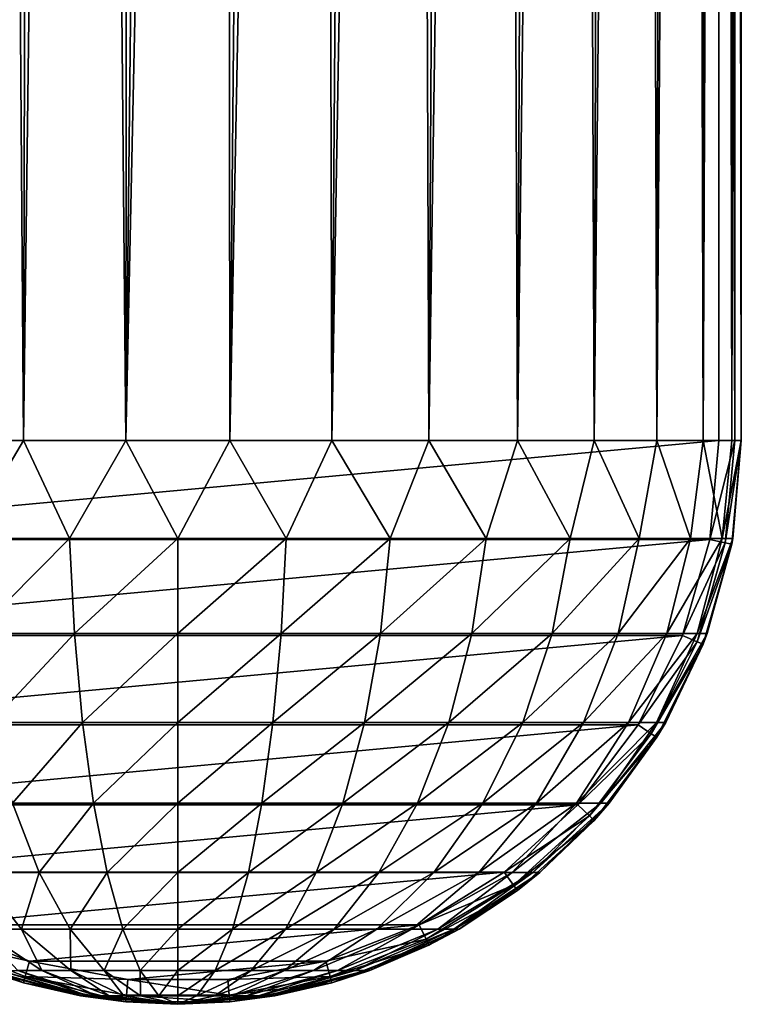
# Model space of a CAD drawing. Header units: millimetres. Extents: x -65 to 65, y -68 to 87.
# Tile 8 of 196: x -1.4 to 5, y -68 to -59.27. Entities that reach past the tile are written whole.
import ezdxf

# ---------------------------------------------------------------- set-up
doc = ezdxf.new("R2010")
doc.units = ezdxf.units.MM
doc.header["$LTSCALE"] = 65.185185
for name, color, linetype in [('169', 7, 'CONTINUOUS'), ('189', 7, 'CONTINUOUS'), ('191', 7, 'CONTINUOUS'), ('219', 7, 'CONTINUOUS'), ('220', 7, 'CONTINUOUS'), ('225', 7, 'CONTINUOUS'), ('226', 7, 'CONTINUOUS')]:
    doc.layers.add(name, color=color, linetype=linetype)

msp = doc.modelspace()

# ---------------------------------------------------------------- linework, layer by layer
at = {"layer": '169', "linetype": 'CONTINUOUS'}
for points in [[(-4.8, -20.656, 120.9), (-4.8, -63, 120.9), (4.8, -20.656, 120.9), (-4.8, -20.656, 120.9)], [(4.8, -20.656, 120.9), (-4.8, -63, 120.9), (4.8, -63, 120.9), (4.8, -20.656, 120.9)], [(4.8, -63, 120.9), (-4.8, -63, 120.9), (-4.7194, -63.8768, 120.9), (4.8, -63, 120.9)], [(4.7194, -63.8767, 120.9), (4.8, -63, 120.9), (-4.7194, -63.8768, 120.9), (4.7194, -63.8767, 120.9)], [(-4.4776, -64.7284, 120.9), (4.7194, -63.8767, 120.9), (-4.7194, -63.8768, 120.9), (-4.4776, -64.7284, 120.9)], [(4.4776, -64.7283, 120.9), (4.7194, -63.8767, 120.9), (-4.4776, -64.7284, 120.9), (4.4776, -64.7283, 120.9)], [(-4.0836, -65.5222, 120.9), (4.4776, -64.7283, 120.9), (-4.4776, -64.7284, 120.9), (-4.0836, -65.5222, 120.9)], [(4.0836, -65.5222, 120.9), (4.4776, -64.7283, 120.9), (-4.0836, -65.5222, 120.9), (4.0836, -65.5222, 120.9)], [(-3.5507, -66.2296, 120.9), (4.0836, -65.5222, 120.9), (-4.0836, -65.5222, 120.9), (-3.5507, -66.2296, 120.9)], [(3.5507, -66.2296, 120.9), (4.0836, -65.5222, 120.9), (-3.5507, -66.2296, 120.9), (3.5507, -66.2296, 120.9)], [(-2.8959, -66.828, 120.9), (3.5507, -66.2296, 120.9), (-3.5507, -66.2296, 120.9), (-2.8959, -66.828, 120.9)], [(2.8959, -66.828, 120.9), (3.5507, -66.2296, 120.9), (-2.8959, -66.828, 120.9), (2.8959, -66.828, 120.9)], [(-2.1413, -67.2959, 120.9), (2.8959, -66.828, 120.9), (-2.8959, -66.828, 120.9), (-2.1413, -67.2959, 120.9)], [(2.1414, -67.2959, 120.9), (2.8959, -66.828, 120.9), (-2.1413, -67.2959, 120.9), (2.1414, -67.2959, 120.9)], [(-1.3141, -67.6165, 120.9), (2.1414, -67.2959, 120.9), (-2.1413, -67.2959, 120.9), (-1.3141, -67.6165, 120.9)], [(1.3141, -67.6165, 120.9), (2.1414, -67.2959, 120.9), (-1.3141, -67.6165, 120.9), (1.3141, -67.6165, 120.9)], [(-0.443, -67.7792, 120.9), (1.3141, -67.6165, 120.9), (-1.3141, -67.6165, 120.9), (-0.443, -67.7792, 120.9)], [(0.443, -67.7792, 120.9), (1.3141, -67.6165, 120.9), (-0.443, -67.7792, 120.9), (0.443, -67.7792, 120.9)]]:
    msp.add_3dface(points, dxfattribs=at)
at = {"layer": '189', "linetype": 'CONTINUOUS'}
for points in [[(5, -20.656, 120.4), (5, -20.656, 120.7), (5, -63, 120.7), (5, -20.656, 120.4)], [(5, -63, 120.4), (5, -20.656, 120.4), (5, -63, 120.7), (5, -63, 120.4)]]:
    msp.add_3dface(points, dxfattribs=at)
at = {"layer": '191', "linetype": 'CONTINUOUS'}
for points in [[(4.8378, -20.7181, 119.1367), (4.9281, -20.6838, 119.555), (4.9149, -63, 119.4813), (4.8378, -20.7181, 119.1367)], [(5, -20.656, 120.4), (5, -63, 120.4), (4.9149, -63, 119.4813), (5, -20.656, 120.4)], [(4.9821, -20.6632, 119.9772), (5, -20.656, 120.4), (4.9149, -63, 119.4813), (4.9821, -20.6632, 119.9772)], [(4.9281, -20.6838, 119.555), (4.9821, -20.6632, 119.9772), (4.9149, -63, 119.4813), (4.9281, -20.6838, 119.555)], [(4.548, -20.8255, 118.3225), (4.7113, -20.7661, 118.7255), (4.6624, -63, 118.5938), (4.548, -20.8255, 118.3225)], [(4.7113, -20.7661, 118.7255), (4.8378, -20.7181, 119.1367), (4.6624, -63, 118.5938), (4.7113, -20.7661, 118.7255)], [(4.6624, -63, 118.5938), (4.8378, -20.7181, 119.1367), (4.9149, -63, 119.4813), (4.6624, -63, 118.5938)], [(4.3475, -20.8974, 117.9303), (4.548, -20.8255, 118.3225), (4.2511, -63, 117.7678), (4.3475, -20.8974, 117.9303)], [(4.2511, -63, 117.7678), (4.548, -20.8255, 118.3225), (4.6624, -63, 118.5938), (4.2511, -63, 117.7678)], [(4.111, -20.9778, 117.554), (4.3475, -20.8974, 117.9303), (4.2511, -63, 117.7678), (4.111, -20.9778, 117.554)], [(3.8396, -21.0637, 117.1973), (4.111, -20.9778, 117.554), (3.695, -63, 117.0315), (3.8396, -21.0637, 117.1973)], [(3.695, -63, 117.0315), (4.111, -20.9778, 117.554), (4.2511, -63, 117.7678), (3.695, -63, 117.0315)], [(3.5353, -21.1551, 116.8642), (3.8396, -21.0637, 117.1973), (3.695, -63, 117.0315), (3.5353, -21.1551, 116.8642)], [(3.2035, -21.2434, 116.561), (3.5353, -21.1551, 116.8642), (3.0132, -63, 116.4099), (3.2035, -21.2434, 116.561)], [(3.0132, -63, 116.4099), (3.5353, -21.1551, 116.8642), (3.695, -63, 117.0315), (3.0132, -63, 116.4099)], [(2.8466, -21.3303, 116.2895), (3.2035, -21.2434, 116.561), (3.0132, -63, 116.4099), (2.8466, -21.3303, 116.2895)], [(2.47, -21.41, 116.0527), (2.8466, -21.3303, 116.2895), (2.2287, -63, 115.9242), (2.47, -21.41, 116.0527)], [(2.2287, -63, 115.9242), (2.8466, -21.3303, 116.2895), (3.0132, -63, 116.4099), (2.2287, -63, 115.9242)], [(1.6748, -21.5403, 115.6888), (2.0785, -21.48, 115.8525), (1.3683, -63, 115.5909), (1.6748, -21.5403, 115.6888)], [(1.3683, -63, 115.5909), (2.0785, -21.48, 115.8525), (2.2287, -63, 115.9242), (1.3683, -63, 115.5909)], [(2.0785, -21.48, 115.8525), (2.47, -21.41, 116.0527), (2.2287, -63, 115.9242), (2.0785, -21.48, 115.8525)], [(-2.2287, -63, 115.9242), (-1.6748, -21.5403, 115.6888), (-1.3683, -63, 115.5909), (-2.2287, -63, 115.9242)], [(-1.6748, -21.5403, 115.6888), (-1.2625, -21.5874, 115.562), (-1.3683, -63, 115.5909), (-1.6748, -21.5403, 115.6888)], [(1.2625, -21.5874, 115.562), (1.6748, -21.5403, 115.6888), (1.3683, -63, 115.5909), (1.2625, -21.5874, 115.562)], [(-1.2625, -21.5874, 115.562), (-0.845, -21.622, 115.4719), (-1.3683, -63, 115.5909), (-1.2625, -21.5874, 115.562)], [(-1.3683, -63, 115.5909), (-0.845, -21.622, 115.4719), (-0.4613, -63, 115.4213), (-1.3683, -63, 115.5909)], [(-0.845, -21.622, 115.4719), (-0.423, -21.6429, 115.4179), (-0.4613, -63, 115.4213), (-0.845, -21.622, 115.4719)], [(0, -21.6498, 115.4), (0.423, -21.6429, 115.4179), (-0.4613, -63, 115.4213), (0, -21.6498, 115.4)], [(-0.4613, -63, 115.4213), (0.423, -21.6429, 115.4179), (0.4613, -63, 115.4213), (-0.4613, -63, 115.4213)], [(-0.423, -21.6429, 115.4179), (0, -21.6498, 115.4), (-0.4613, -63, 115.4213), (-0.423, -21.6429, 115.4179)], [(0.423, -21.6429, 115.4179), (0.845, -21.622, 115.4719), (0.4613, -63, 115.4213), (0.423, -21.6429, 115.4179)], [(0.845, -21.622, 115.4719), (1.2625, -21.5874, 115.562), (0.4613, -63, 115.4213), (0.845, -21.622, 115.4719)], [(0.4613, -63, 115.4213), (1.2625, -21.5874, 115.562), (1.3683, -63, 115.5909), (0.4613, -63, 115.4213)]]:
    msp.add_3dface(points, dxfattribs=at)
at = {"layer": '219', "linetype": 'CONTINUOUS'}
for points in [[(-2.2287, -63, 115.9242), (-1.3683, -63, 115.5909), (-1.8843, -63.8682, 115.8508), (-2.2287, -63, 115.9242)], [(-1.8843, -63.8682, 115.8508), (-1.3683, -63, 115.5909), (-0.9606, -63.8682, 115.5706), (-1.8843, -63.8682, 115.8508)], [(-1.3683, -63, 115.5909), (-0.4613, -63, 115.4213), (-0.9606, -63.8682, 115.5706), (-1.3683, -63, 115.5909)], [(-0.9606, -63.8682, 115.5706), (-0.4613, -63, 115.4213), (0, -63.8682, 115.476), (-0.9606, -63.8682, 115.5706)], [(-0.4613, -63, 115.4213), (0.4613, -63, 115.4213), (0, -63.8682, 115.476), (-0.4613, -63, 115.4213)], [(0, -63.8682, 115.476), (0.4613, -63, 115.4213), (0.9606, -63.8682, 115.5706), (0, -63.8682, 115.476)], [(0.4613, -63, 115.4213), (1.3683, -63, 115.5909), (0.9606, -63.8682, 115.5706), (0.4613, -63, 115.4213)], [(0.9606, -63.8682, 115.5706), (1.3683, -63, 115.5909), (1.8843, -63.8682, 115.8508), (0.9606, -63.8682, 115.5706)], [(1.3683, -63, 115.5909), (2.2287, -63, 115.9242), (1.8843, -63.8682, 115.8508), (1.3683, -63, 115.5909)], [(1.8843, -63.8682, 115.8508), (2.2287, -63, 115.9242), (2.7356, -63.8682, 116.3058), (1.8843, -63.8682, 115.8508)], [(2.2287, -63, 115.9242), (3.0132, -63, 116.4099), (2.7356, -63.8682, 116.3058), (2.2287, -63, 115.9242)], [(2.7356, -63.8682, 116.3058), (3.0132, -63, 116.4099), (3.4818, -63.8682, 116.9182), (2.7356, -63.8682, 116.3058)], [(3.0132, -63, 116.4099), (3.695, -63, 117.0315), (3.4818, -63.8682, 116.9182), (3.0132, -63, 116.4099)], [(3.4818, -63.8682, 116.9182), (3.695, -63, 117.0315), (4.0942, -63.8682, 117.6644), (3.4818, -63.8682, 116.9182)], [(3.695, -63, 117.0315), (4.2511, -63, 117.7678), (4.0942, -63.8682, 117.6644), (3.695, -63, 117.0315)], [(4.0942, -63.8682, 117.6644), (4.2511, -63, 117.7678), (4.5492, -63.8682, 118.5157), (4.0942, -63.8682, 117.6644)], [(4.2511, -63, 117.7678), (4.6624, -63, 118.5938), (4.5492, -63.8682, 118.5157), (4.2511, -63, 117.7678)], [(4.5492, -63.8682, 118.5157), (4.6624, -63, 118.5938), (4.8294, -63.8682, 119.4394), (4.5492, -63.8682, 118.5157)], [(4.6624, -63, 118.5938), (4.9149, -63, 119.4813), (4.8294, -63.8682, 119.4394), (4.6624, -63, 118.5938)], [(4.9149, -63, 119.4813), (5, -63, 120.4), (4.8294, -63.8682, 119.4394), (4.9149, -63, 119.4813)], [(4.8294, -63.8682, 119.4394), (5, -63, 120.4), (4.924, -63.8682, 120.4), (4.8294, -63.8682, 119.4394)], [(-1.8843, -63.8682, 115.8508), (-0.9606, -63.8682, 115.5706), (-1.7979, -64.7109, 116.0595), (-1.8843, -63.8682, 115.8508)], [(-0.9606, -63.8682, 115.5706), (-0.9166, -64.7109, 115.7921), (-1.7979, -64.7109, 116.0595), (-0.9606, -63.8682, 115.5706)], [(-0.9606, -63.8682, 115.5706), (0, -63.8682, 115.476), (-0.9166, -64.7109, 115.7921), (-0.9606, -63.8682, 115.5706)], [(0, -63.8682, 115.476), (0, -64.7109, 115.7018), (-0.9166, -64.7109, 115.7921), (0, -63.8682, 115.476)], [(0, -63.8682, 115.476), (0.9606, -63.8682, 115.5706), (0, -64.7109, 115.7018), (0, -63.8682, 115.476)], [(0.9606, -63.8682, 115.5706), (0.9166, -64.7109, 115.7921), (0, -64.7109, 115.7018), (0.9606, -63.8682, 115.5706)], [(0.9606, -63.8682, 115.5706), (1.8843, -63.8682, 115.8508), (0.9166, -64.7109, 115.7921), (0.9606, -63.8682, 115.5706)], [(1.8843, -63.8682, 115.8508), (1.7979, -64.7109, 116.0595), (0.9166, -64.7109, 115.7921), (1.8843, -63.8682, 115.8508)], [(1.8843, -63.8682, 115.8508), (2.7356, -63.8682, 116.3058), (1.7979, -64.7109, 116.0595), (1.8843, -63.8682, 115.8508)], [(2.7356, -63.8682, 116.3058), (2.6102, -64.7109, 116.4936), (1.7979, -64.7109, 116.0595), (2.7356, -63.8682, 116.3058)], [(2.7356, -63.8682, 116.3058), (3.4818, -63.8682, 116.9182), (2.6102, -64.7109, 116.4936), (2.7356, -63.8682, 116.3058)], [(3.4818, -63.8682, 116.9182), (3.3221, -64.7109, 117.0779), (2.6102, -64.7109, 116.4936), (3.4818, -63.8682, 116.9182)], [(3.4818, -63.8682, 116.9182), (4.0942, -63.8682, 117.6644), (3.3221, -64.7109, 117.0779), (3.4818, -63.8682, 116.9182)], [(4.0942, -63.8682, 117.6644), (3.9064, -64.7109, 117.7898), (3.3221, -64.7109, 117.0779), (4.0942, -63.8682, 117.6644)], [(4.0942, -63.8682, 117.6644), (4.5492, -63.8682, 118.5157), (3.9064, -64.7109, 117.7898), (4.0942, -63.8682, 117.6644)], [(4.5492, -63.8682, 118.5157), (4.3405, -64.7109, 118.6021), (3.9064, -64.7109, 117.7898), (4.5492, -63.8682, 118.5157)], [(4.5492, -63.8682, 118.5157), (4.8294, -63.8682, 119.4394), (4.3405, -64.7109, 118.6021), (4.5492, -63.8682, 118.5157)], [(4.8294, -63.8682, 119.4394), (4.6079, -64.7109, 119.4834), (4.3405, -64.7109, 118.6021), (4.8294, -63.8682, 119.4394)], [(4.8294, -63.8682, 119.4394), (4.924, -63.8682, 120.4), (4.6079, -64.7109, 119.4834), (4.8294, -63.8682, 119.4394)], [(4.924, -63.8682, 120.4), (4.6982, -64.7109, 120.4), (4.6079, -64.7109, 119.4834), (4.924, -63.8682, 120.4)], [(-0.9166, -64.7109, 115.7921), (-1.6567, -65.5015, 116.4003), (-1.7979, -64.7109, 116.0595), (-0.9166, -64.7109, 115.7921)], [(-0.8446, -65.5015, 116.1539), (-1.6567, -65.5015, 116.4003), (-0.9166, -64.7109, 115.7921), (-0.8446, -65.5015, 116.1539)], [(0, -64.7109, 115.7018), (-0.8446, -65.5015, 116.1539), (-0.9166, -64.7109, 115.7921), (0, -64.7109, 115.7018)], [(0, -65.5015, 116.0707), (-0.8446, -65.5015, 116.1539), (0, -64.7109, 115.7018), (0, -65.5015, 116.0707)], [(0.8446, -65.5015, 116.1539), (0, -65.5015, 116.0707), (0.9166, -64.7109, 115.7921), (0.8446, -65.5015, 116.1539)], [(0.9166, -64.7109, 115.7921), (0, -65.5015, 116.0707), (0, -64.7109, 115.7018), (0.9166, -64.7109, 115.7921)], [(1.6567, -65.5015, 116.4003), (0.8446, -65.5015, 116.1539), (1.7979, -64.7109, 116.0595), (1.6567, -65.5015, 116.4003)], [(1.7979, -64.7109, 116.0595), (0.8446, -65.5015, 116.1539), (0.9166, -64.7109, 115.7921), (1.7979, -64.7109, 116.0595)], [(2.4052, -65.5015, 116.8004), (1.6567, -65.5015, 116.4003), (2.6102, -64.7109, 116.4936), (2.4052, -65.5015, 116.8004)], [(2.6102, -64.7109, 116.4936), (1.6567, -65.5015, 116.4003), (1.7979, -64.7109, 116.0595), (2.6102, -64.7109, 116.4936)], [(3.0612, -65.5015, 117.3388), (2.4052, -65.5015, 116.8004), (3.3221, -64.7109, 117.0779), (3.0612, -65.5015, 117.3388)], [(3.3221, -64.7109, 117.0779), (2.4052, -65.5015, 116.8004), (2.6102, -64.7109, 116.4936), (3.3221, -64.7109, 117.0779)], [(3.5996, -65.5015, 117.9948), (3.0612, -65.5015, 117.3388), (3.9064, -64.7109, 117.7898), (3.5996, -65.5015, 117.9948)], [(3.9064, -64.7109, 117.7898), (3.0612, -65.5015, 117.3388), (3.3221, -64.7109, 117.0779), (3.9064, -64.7109, 117.7898)], [(3.9997, -65.5015, 118.7433), (3.5996, -65.5015, 117.9948), (4.3405, -64.7109, 118.6021), (3.9997, -65.5015, 118.7433)], [(4.3405, -64.7109, 118.6021), (3.5996, -65.5015, 117.9948), (3.9064, -64.7109, 117.7898), (4.3405, -64.7109, 118.6021)], [(4.2461, -65.5015, 119.5554), (3.9997, -65.5015, 118.7433), (4.6079, -64.7109, 119.4834), (4.2461, -65.5015, 119.5554)], [(4.6079, -64.7109, 119.4834), (3.9997, -65.5015, 118.7433), (4.3405, -64.7109, 118.6021), (4.6079, -64.7109, 119.4834)], [(4.3293, -65.5015, 120.4), (4.2461, -65.5015, 119.5554), (4.6982, -64.7109, 120.4), (4.3293, -65.5015, 120.4)], [(4.6982, -64.7109, 120.4), (4.2461, -65.5015, 119.5554), (4.6079, -64.7109, 119.4834), (4.6982, -64.7109, 120.4)], [(-0.8446, -65.5015, 116.1539), (-1.4651, -66.2159, 116.8629), (-1.6567, -65.5015, 116.4003), (-0.8446, -65.5015, 116.1539)], [(-0.7469, -66.2159, 116.645), (-1.4651, -66.2159, 116.8629), (-0.8446, -65.5015, 116.1539), (-0.7469, -66.2159, 116.645)], [(0, -65.5015, 116.0707), (-0.7469, -66.2159, 116.645), (-0.8446, -65.5015, 116.1539), (0, -65.5015, 116.0707)], [(0, -66.2159, 116.5715), (-0.7469, -66.2159, 116.645), (0, -65.5015, 116.0707), (0, -66.2159, 116.5715)], [(0.7469, -66.2159, 116.645), (0, -66.2159, 116.5715), (0.8446, -65.5015, 116.1539), (0.7469, -66.2159, 116.645)], [(0.8446, -65.5015, 116.1539), (0, -66.2159, 116.5715), (0, -65.5015, 116.0707), (0.8446, -65.5015, 116.1539)], [(1.4651, -66.2159, 116.8629), (0.7469, -66.2159, 116.645), (1.6567, -65.5015, 116.4003), (1.4651, -66.2159, 116.8629)], [(1.6567, -65.5015, 116.4003), (0.7469, -66.2159, 116.645), (0.8446, -65.5015, 116.1539), (1.6567, -65.5015, 116.4003)], [(2.127, -66.2159, 117.2167), (1.4651, -66.2159, 116.8629), (2.4052, -65.5015, 116.8004), (2.127, -66.2159, 117.2167)], [(2.4052, -65.5015, 116.8004), (1.4651, -66.2159, 116.8629), (1.6567, -65.5015, 116.4003), (2.4052, -65.5015, 116.8004)], [(2.7072, -66.2159, 117.6928), (2.127, -66.2159, 117.2167), (3.0612, -65.5015, 117.3388), (2.7072, -66.2159, 117.6928)], [(3.0612, -65.5015, 117.3388), (2.127, -66.2159, 117.2167), (2.4052, -65.5015, 116.8004), (3.0612, -65.5015, 117.3388)], [(3.1833, -66.2159, 118.273), (2.7072, -66.2159, 117.6928), (3.5996, -65.5015, 117.9948), (3.1833, -66.2159, 118.273)], [(3.5996, -65.5015, 117.9948), (2.7072, -66.2159, 117.6928), (3.0612, -65.5015, 117.3388), (3.5996, -65.5015, 117.9948)], [(3.5371, -66.2159, 118.9349), (3.1833, -66.2159, 118.273), (3.9997, -65.5015, 118.7433), (3.5371, -66.2159, 118.9349)], [(3.9997, -65.5015, 118.7433), (3.1833, -66.2159, 118.273), (3.5996, -65.5015, 117.9948), (3.9997, -65.5015, 118.7433)], [(3.755, -66.2159, 119.6531), (3.5371, -66.2159, 118.9349), (4.2461, -65.5015, 119.5554), (3.755, -66.2159, 119.6531)], [(4.2461, -65.5015, 119.5554), (3.5371, -66.2159, 118.9349), (3.9997, -65.5015, 118.7433), (4.2461, -65.5015, 119.5554)], [(3.8285, -66.2159, 120.4), (3.755, -66.2159, 119.6531), (4.3293, -65.5015, 120.4), (3.8285, -66.2159, 120.4)], [(4.3293, -65.5015, 120.4), (3.755, -66.2159, 119.6531), (4.2461, -65.5015, 119.5554), (4.3293, -65.5015, 120.4)], [(-1.2289, -66.8325, 117.4332), (-1.7841, -66.8325, 117.7299), (-1.4651, -66.2159, 116.8629), (-1.2289, -66.8325, 117.4332)], [(-0.7469, -66.2159, 116.645), (-1.2289, -66.8325, 117.4332), (-1.4651, -66.2159, 116.8629), (-0.7469, -66.2159, 116.645)], [(-0.6265, -66.8325, 117.2504), (-1.2289, -66.8325, 117.4332), (-0.7469, -66.2159, 116.645), (-0.6265, -66.8325, 117.2504)], [(0, -66.2159, 116.5715), (-0.6265, -66.8325, 117.2504), (-0.7469, -66.2159, 116.645), (0, -66.2159, 116.5715)], [(0, -66.8325, 117.1887), (-0.6265, -66.8325, 117.2504), (0, -66.2159, 116.5715), (0, -66.8325, 117.1887)], [(0.6265, -66.8325, 117.2504), (0, -66.8325, 117.1887), (0.7469, -66.2159, 116.645), (0.6265, -66.8325, 117.2504)], [(0.7469, -66.2159, 116.645), (0, -66.8325, 117.1887), (0, -66.2159, 116.5715), (0.7469, -66.2159, 116.645)], [(1.2289, -66.8325, 117.4332), (0.6265, -66.8325, 117.2504), (1.4651, -66.2159, 116.8629), (1.2289, -66.8325, 117.4332)], [(1.4651, -66.2159, 116.8629), (0.6265, -66.8325, 117.2504), (0.7469, -66.2159, 116.645), (1.4651, -66.2159, 116.8629)], [(1.7841, -66.8325, 117.7299), (1.2289, -66.8325, 117.4332), (2.127, -66.2159, 117.2167), (1.7841, -66.8325, 117.7299)], [(2.127, -66.2159, 117.2167), (1.2289, -66.8325, 117.4332), (1.4651, -66.2159, 116.8629), (2.127, -66.2159, 117.2167)], [(2.2707, -66.8325, 118.1293), (1.7841, -66.8325, 117.7299), (2.7072, -66.2159, 117.6928), (2.2707, -66.8325, 118.1293)], [(2.7072, -66.2159, 117.6928), (1.7841, -66.8325, 117.7299), (2.127, -66.2159, 117.2167), (2.7072, -66.2159, 117.6928)], [(2.6701, -66.8325, 118.6159), (2.2707, -66.8325, 118.1293), (3.1833, -66.2159, 118.273), (2.6701, -66.8325, 118.6159)], [(3.1833, -66.2159, 118.273), (2.2707, -66.8325, 118.1293), (2.7072, -66.2159, 117.6928), (3.1833, -66.2159, 118.273)], [(2.9668, -66.8325, 119.1711), (2.6701, -66.8325, 118.6159), (3.5371, -66.2159, 118.9349), (2.9668, -66.8325, 119.1711)], [(3.5371, -66.2159, 118.9349), (2.6701, -66.8325, 118.6159), (3.1833, -66.2159, 118.273), (3.5371, -66.2159, 118.9349)], [(3.1496, -66.8325, 119.7735), (2.9668, -66.8325, 119.1711), (3.755, -66.2159, 119.6531), (3.1496, -66.8325, 119.7735)], [(3.755, -66.2159, 119.6531), (2.9668, -66.8325, 119.1711), (3.5371, -66.2159, 118.9349), (3.755, -66.2159, 119.6531)], [(3.2113, -66.8325, 120.4), (3.1496, -66.8325, 119.7735), (3.8285, -66.2159, 120.4), (3.2113, -66.8325, 120.4)], [(3.8285, -66.2159, 120.4), (3.1496, -66.8325, 119.7735), (3.755, -66.2159, 119.6531), (3.8285, -66.2159, 120.4)], [(-1.3868, -67.3323, 118.3245), (-1.7651, -67.3323, 118.6349), (-1.7841, -66.8325, 117.7299), (-1.3868, -67.3323, 118.3245)], [(-1.2289, -66.8325, 117.4332), (-1.3868, -67.3323, 118.3245), (-1.7841, -66.8325, 117.7299), (-1.2289, -66.8325, 117.4332)], [(-0.9553, -67.3323, 118.0938), (-1.3868, -67.3323, 118.3245), (-1.2289, -66.8325, 117.4332), (-0.9553, -67.3323, 118.0938)], [(-0.6265, -66.8325, 117.2504), (-0.9553, -67.3323, 118.0938), (-1.2289, -66.8325, 117.4332), (-0.6265, -66.8325, 117.2504)], [(-0.487, -67.3323, 117.9517), (-0.9553, -67.3323, 118.0938), (-0.6265, -66.8325, 117.2504), (-0.487, -67.3323, 117.9517)], [(0, -66.8325, 117.1887), (-0.487, -67.3323, 117.9517), (-0.6265, -66.8325, 117.2504), (0, -66.8325, 117.1887)], [(0, -67.3323, 117.9038), (-0.487, -67.3323, 117.9517), (0, -66.8325, 117.1887), (0, -67.3323, 117.9038)], [(0.487, -67.3323, 117.9517), (0, -67.3323, 117.9038), (0.6265, -66.8325, 117.2504), (0.487, -67.3323, 117.9517)], [(0.6265, -66.8325, 117.2504), (0, -67.3323, 117.9038), (0, -66.8325, 117.1887), (0.6265, -66.8325, 117.2504)], [(0.9553, -67.3323, 118.0938), (0.487, -67.3323, 117.9517), (1.2289, -66.8325, 117.4332), (0.9553, -67.3323, 118.0938)], [(1.2289, -66.8325, 117.4332), (0.487, -67.3323, 117.9517), (0.6265, -66.8325, 117.2504), (1.2289, -66.8325, 117.4332)], [(1.3868, -67.3323, 118.3245), (0.9553, -67.3323, 118.0938), (1.7841, -66.8325, 117.7299), (1.3868, -67.3323, 118.3245)], [(1.7841, -66.8325, 117.7299), (0.9553, -67.3323, 118.0938), (1.2289, -66.8325, 117.4332), (1.7841, -66.8325, 117.7299)], [(1.7651, -67.3323, 118.6349), (1.3868, -67.3323, 118.3245), (2.2707, -66.8325, 118.1293), (1.7651, -67.3323, 118.6349)], [(2.2707, -66.8325, 118.1293), (1.3868, -67.3323, 118.3245), (1.7841, -66.8325, 117.7299), (2.2707, -66.8325, 118.1293)], [(2.0755, -67.3323, 119.0132), (1.7651, -67.3323, 118.6349), (2.6701, -66.8325, 118.6159), (2.0755, -67.3323, 119.0132)], [(2.6701, -66.8325, 118.6159), (1.7651, -67.3323, 118.6349), (2.2707, -66.8325, 118.1293), (2.6701, -66.8325, 118.6159)], [(2.3062, -67.3323, 119.4447), (2.0755, -67.3323, 119.0132), (2.9668, -66.8325, 119.1711), (2.3062, -67.3323, 119.4447)], [(2.9668, -66.8325, 119.1711), (2.0755, -67.3323, 119.0132), (2.6701, -66.8325, 118.6159), (2.9668, -66.8325, 119.1711)], [(2.4483, -67.3323, 119.913), (2.3062, -67.3323, 119.4447), (3.1496, -66.8325, 119.7735), (2.4483, -67.3323, 119.913)], [(3.1496, -66.8325, 119.7735), (2.3062, -67.3323, 119.4447), (2.9668, -66.8325, 119.1711), (3.1496, -66.8325, 119.7735)], [(2.4962, -67.3323, 120.4), (2.4483, -67.3323, 119.913), (3.2113, -66.8325, 120.4), (2.4962, -67.3323, 120.4)], [(3.2113, -66.8325, 120.4), (2.4483, -67.3323, 119.913), (3.1496, -66.8325, 119.7735), (3.2113, -66.8325, 120.4)], [(-1.2057, -67.7003, 119.1943), (-1.4178, -67.7003, 119.4527), (-1.7651, -67.3323, 118.6349), (-1.2057, -67.7003, 119.1943)], [(-1.3868, -67.3323, 118.3245), (-1.2057, -67.7003, 119.1943), (-1.7651, -67.3323, 118.6349), (-1.3868, -67.3323, 118.3245)], [(-0.9473, -67.7003, 118.9822), (-1.2057, -67.7003, 119.1943), (-1.3868, -67.3323, 118.3245), (-0.9473, -67.7003, 118.9822)], [(-0.9553, -67.3323, 118.0938), (-0.9473, -67.7003, 118.9822), (-1.3868, -67.3323, 118.3245), (-0.9553, -67.3323, 118.0938)], [(-0.6525, -67.7003, 118.8246), (-0.9473, -67.7003, 118.9822), (-0.9553, -67.3323, 118.0938), (-0.6525, -67.7003, 118.8246)], [(-0.487, -67.3323, 117.9517), (-0.6525, -67.7003, 118.8246), (-0.9553, -67.3323, 118.0938), (-0.487, -67.3323, 117.9517)], [(-0.3327, -67.7003, 118.7276), (-0.6525, -67.7003, 118.8246), (-0.487, -67.3323, 117.9517), (-0.3327, -67.7003, 118.7276)], [(0, -67.3323, 117.9038), (-0.3327, -67.7003, 118.7276), (-0.487, -67.3323, 117.9517), (0, -67.3323, 117.9038)], [(0, -67.7003, 118.6948), (-0.3327, -67.7003, 118.7276), (0, -67.3323, 117.9038), (0, -67.7003, 118.6948)], [(0.3327, -67.7003, 118.7276), (0, -67.7003, 118.6948), (0.487, -67.3323, 117.9517), (0.3327, -67.7003, 118.7276)], [(0.487, -67.3323, 117.9517), (0, -67.7003, 118.6948), (0, -67.3323, 117.9038), (0.487, -67.3323, 117.9517)], [(0.6525, -67.7003, 118.8246), (0.3327, -67.7003, 118.7276), (0.9553, -67.3323, 118.0938), (0.6525, -67.7003, 118.8246)], [(0.9553, -67.3323, 118.0938), (0.3327, -67.7003, 118.7276), (0.487, -67.3323, 117.9517), (0.9553, -67.3323, 118.0938)], [(0.9473, -67.7003, 118.9822), (0.6525, -67.7003, 118.8246), (1.3868, -67.3323, 118.3245), (0.9473, -67.7003, 118.9822)], [(1.3868, -67.3323, 118.3245), (0.6525, -67.7003, 118.8246), (0.9553, -67.3323, 118.0938), (1.3868, -67.3323, 118.3245)], [(1.2057, -67.7003, 119.1943), (0.9473, -67.7003, 118.9822), (1.7651, -67.3323, 118.6349), (1.2057, -67.7003, 119.1943)], [(1.7651, -67.3323, 118.6349), (0.9473, -67.7003, 118.9822), (1.3868, -67.3323, 118.3245), (1.7651, -67.3323, 118.6349)], [(1.4178, -67.7003, 119.4527), (1.2057, -67.7003, 119.1943), (2.0755, -67.3323, 119.0132), (1.4178, -67.7003, 119.4527)], [(2.0755, -67.3323, 119.0132), (1.2057, -67.7003, 119.1943), (1.7651, -67.3323, 118.6349), (2.0755, -67.3323, 119.0132)], [(1.5754, -67.7003, 119.7475), (1.4178, -67.7003, 119.4527), (2.3062, -67.3323, 119.4447), (1.5754, -67.7003, 119.7475)], [(2.3062, -67.3323, 119.4447), (1.4178, -67.7003, 119.4527), (2.0755, -67.3323, 119.0132), (2.3062, -67.3323, 119.4447)], [(1.6724, -67.7003, 120.0673), (1.5754, -67.7003, 119.7475), (2.4483, -67.3323, 119.913), (1.6724, -67.7003, 120.0673)], [(2.4483, -67.3323, 119.913), (1.5754, -67.7003, 119.7475), (2.3062, -67.3323, 119.4447), (2.4483, -67.3323, 119.913)], [(1.7052, -67.7003, 120.4), (1.6724, -67.7003, 120.0673), (2.4962, -67.3323, 120.4), (1.7052, -67.7003, 120.4)], [(2.4962, -67.3323, 120.4), (1.6724, -67.7003, 120.0673), (2.4483, -67.3323, 119.913), (2.4962, -67.3323, 120.4)], [(-0.8622, -67.9251, 120.4), (-1.7052, -67.7003, 120.4), (-1.6724, -67.7003, 120.0673), (-0.8622, -67.9251, 120.4)], [(-0.8457, -67.9251, 120.2318), (-0.8622, -67.9251, 120.4), (-1.6724, -67.7003, 120.0673), (-0.8457, -67.9251, 120.2318)], [(-1.5754, -67.7003, 119.7475), (-0.8457, -67.9251, 120.2318), (-1.6724, -67.7003, 120.0673), (-1.5754, -67.7003, 119.7475)], [(-0.7966, -67.9251, 120.07), (-0.8457, -67.9251, 120.2318), (-1.5754, -67.7003, 119.7475), (-0.7966, -67.9251, 120.07)], [(-1.4178, -67.7003, 119.4527), (-0.7966, -67.9251, 120.07), (-1.5754, -67.7003, 119.7475), (-1.4178, -67.7003, 119.4527)], [(-0.7169, -67.9251, 119.921), (-0.7966, -67.9251, 120.07), (-1.4178, -67.7003, 119.4527), (-0.7169, -67.9251, 119.921)], [(-1.2057, -67.7003, 119.1943), (-0.7169, -67.9251, 119.921), (-1.4178, -67.7003, 119.4527), (-1.2057, -67.7003, 119.1943)], [(-0.6097, -67.9251, 119.7903), (-0.7169, -67.9251, 119.921), (-1.2057, -67.7003, 119.1943), (-0.6097, -67.9251, 119.7903)], [(-0.9473, -67.7003, 118.9822), (-0.6097, -67.9251, 119.7903), (-1.2057, -67.7003, 119.1943), (-0.9473, -67.7003, 118.9822)], [(-0.479, -67.9251, 119.6831), (-0.6097, -67.9251, 119.7903), (-0.9473, -67.7003, 118.9822), (-0.479, -67.9251, 119.6831)], [(-0.6525, -67.7003, 118.8246), (-0.479, -67.9251, 119.6831), (-0.9473, -67.7003, 118.9822), (-0.6525, -67.7003, 118.8246)], [(-0.33, -67.9251, 119.6034), (-0.479, -67.9251, 119.6831), (-0.6525, -67.7003, 118.8246), (-0.33, -67.9251, 119.6034)], [(-0.3327, -67.7003, 118.7276), (-0.33, -67.9251, 119.6034), (-0.6525, -67.7003, 118.8246), (-0.3327, -67.7003, 118.7276)], [(-0.1682, -67.9251, 119.5543), (-0.33, -67.9251, 119.6034), (-0.3327, -67.7003, 118.7276), (-0.1682, -67.9251, 119.5543)], [(0, -67.7003, 118.6948), (-0.1682, -67.9251, 119.5543), (-0.3327, -67.7003, 118.7276), (0, -67.7003, 118.6948)], [(0, -67.9251, 119.5378), (-0.1682, -67.9251, 119.5543), (0, -67.7003, 118.6948), (0, -67.9251, 119.5378)], [(0.1682, -67.9251, 119.5543), (0, -67.9251, 119.5378), (0.3327, -67.7003, 118.7276), (0.1682, -67.9251, 119.5543)], [(0.3327, -67.7003, 118.7276), (0, -67.9251, 119.5378), (0, -67.7003, 118.6948), (0.3327, -67.7003, 118.7276)], [(0.33, -67.9251, 119.6034), (0.1682, -67.9251, 119.5543), (0.6525, -67.7003, 118.8246), (0.33, -67.9251, 119.6034)], [(0.6525, -67.7003, 118.8246), (0.1682, -67.9251, 119.5543), (0.3327, -67.7003, 118.7276), (0.6525, -67.7003, 118.8246)], [(0.479, -67.9251, 119.6831), (0.33, -67.9251, 119.6034), (0.9473, -67.7003, 118.9822), (0.479, -67.9251, 119.6831)], [(0.9473, -67.7003, 118.9822), (0.33, -67.9251, 119.6034), (0.6525, -67.7003, 118.8246), (0.9473, -67.7003, 118.9822)], [(0.6097, -67.9251, 119.7903), (0.479, -67.9251, 119.6831), (1.2057, -67.7003, 119.1943), (0.6097, -67.9251, 119.7903)], [(1.2057, -67.7003, 119.1943), (0.479, -67.9251, 119.6831), (0.9473, -67.7003, 118.9822), (1.2057, -67.7003, 119.1943)], [(0.7169, -67.9251, 119.921), (0.6097, -67.9251, 119.7903), (1.4178, -67.7003, 119.4527), (0.7169, -67.9251, 119.921)], [(1.4178, -67.7003, 119.4527), (0.6097, -67.9251, 119.7903), (1.2057, -67.7003, 119.1943), (1.4178, -67.7003, 119.4527)], [(0.7966, -67.9251, 120.07), (0.7169, -67.9251, 119.921), (1.5754, -67.7003, 119.7475), (0.7966, -67.9251, 120.07)], [(1.5754, -67.7003, 119.7475), (0.7169, -67.9251, 119.921), (1.4178, -67.7003, 119.4527), (1.5754, -67.7003, 119.7475)], [(0.8457, -67.9251, 120.2318), (0.7966, -67.9251, 120.07), (1.6724, -67.7003, 120.0673), (0.8457, -67.9251, 120.2318)], [(1.6724, -67.7003, 120.0673), (0.7966, -67.9251, 120.07), (1.5754, -67.7003, 119.7475), (1.6724, -67.7003, 120.0673)], [(0.8622, -67.9251, 120.4), (0.8457, -67.9251, 120.2318), (1.7052, -67.7003, 120.4), (0.8622, -67.9251, 120.4)], [(1.7052, -67.7003, 120.4), (0.8457, -67.9251, 120.2318), (1.6724, -67.7003, 120.0673), (1.7052, -67.7003, 120.4)], [(-0.8457, -67.9251, 120.2318), (0, -68, 120.4), (-0.8622, -67.9251, 120.4), (-0.8457, -67.9251, 120.2318)], [(-0.7966, -67.9251, 120.07), (0, -68, 120.4), (-0.8457, -67.9251, 120.2318), (-0.7966, -67.9251, 120.07)], [(-0.7169, -67.9251, 119.921), (0, -68, 120.4), (-0.7966, -67.9251, 120.07), (-0.7169, -67.9251, 119.921)], [(-0.6097, -67.9251, 119.7903), (0, -68, 120.4), (-0.7169, -67.9251, 119.921), (-0.6097, -67.9251, 119.7903)], [(-0.479, -67.9251, 119.6831), (0, -68, 120.4), (-0.6097, -67.9251, 119.7903), (-0.479, -67.9251, 119.6831)], [(-0.33, -67.9251, 119.6034), (0, -68, 120.4), (-0.479, -67.9251, 119.6831), (-0.33, -67.9251, 119.6034)], [(-0.1682, -67.9251, 119.5543), (0, -68, 120.4), (-0.33, -67.9251, 119.6034), (-0.1682, -67.9251, 119.5543)], [(0, -67.9251, 119.5378), (0, -68, 120.4), (-0.1682, -67.9251, 119.5543), (0, -67.9251, 119.5378)], [(0.8622, -67.9251, 120.4), (0, -68, 120.4), (0.8457, -67.9251, 120.2318), (0.8622, -67.9251, 120.4)], [(0.8457, -67.9251, 120.2318), (0, -68, 120.4), (0.7966, -67.9251, 120.07), (0.8457, -67.9251, 120.2318)], [(0.7966, -67.9251, 120.07), (0, -68, 120.4), (0.7169, -67.9251, 119.921), (0.7966, -67.9251, 120.07)], [(0.7169, -67.9251, 119.921), (0, -68, 120.4), (0.6097, -67.9251, 119.7903), (0.7169, -67.9251, 119.921)], [(0.6097, -67.9251, 119.7903), (0, -68, 120.4), (0.479, -67.9251, 119.6831), (0.6097, -67.9251, 119.7903)], [(0.479, -67.9251, 119.6831), (0, -68, 120.4), (0.33, -67.9251, 119.6034), (0.479, -67.9251, 119.6831)], [(0.33, -67.9251, 119.6034), (0, -68, 120.4), (0.1682, -67.9251, 119.5543), (0.33, -67.9251, 119.6034)], [(0.1682, -67.9251, 119.5543), (0, -68, 120.4), (0, -67.9251, 119.5378), (0.1682, -67.9251, 119.5543)]]:
    msp.add_3dface(points, dxfattribs=at)
at = {"layer": '220', "linetype": 'CONTINUOUS'}
for points in [[(5, -63, 120.4), (5, -63, 120.7), (4.9149, -63.9187, 120.7), (5, -63, 120.4)], [(4.924, -63.8682, 120.4), (5, -63, 120.4), (4.9149, -63.9187, 120.7), (4.924, -63.8682, 120.4)], [(4.6982, -64.7109, 120.4), (4.924, -63.8682, 120.4), (4.9149, -63.9187, 120.7), (4.6982, -64.7109, 120.4)], [(4.6624, -64.8062, 120.7), (4.6982, -64.7109, 120.4), (4.9149, -63.9187, 120.7), (4.6624, -64.8062, 120.7)], [(4.3293, -65.5015, 120.4), (4.6982, -64.7109, 120.4), (4.6624, -64.8062, 120.7), (4.3293, -65.5015, 120.4)], [(4.2511, -65.6322, 120.7), (4.3293, -65.5015, 120.4), (4.6624, -64.8062, 120.7), (4.2511, -65.6322, 120.7)], [(3.8285, -66.2159, 120.4), (4.3293, -65.5015, 120.4), (4.2511, -65.6322, 120.7), (3.8285, -66.2159, 120.4)], [(3.695, -66.3685, 120.7), (3.8285, -66.2159, 120.4), (4.2511, -65.6322, 120.7), (3.695, -66.3685, 120.7)], [(3.2113, -66.8325, 120.4), (3.8285, -66.2159, 120.4), (3.695, -66.3685, 120.7), (3.2113, -66.8325, 120.4)], [(3.0132, -66.9901, 120.7), (3.2113, -66.8325, 120.4), (3.695, -66.3685, 120.7), (3.0132, -66.9901, 120.7)], [(2.4962, -67.3323, 120.4), (3.2113, -66.8325, 120.4), (3.0132, -66.9901, 120.7), (2.4962, -67.3323, 120.4)], [(2.2287, -67.4758, 120.7), (2.4962, -67.3323, 120.4), (3.0132, -66.9901, 120.7), (2.2287, -67.4758, 120.7)], [(1.7052, -67.7003, 120.4), (2.4962, -67.3323, 120.4), (2.2287, -67.4758, 120.7), (1.7052, -67.7003, 120.4)], [(-2.2287, -67.4758, 120.7), (-1.7052, -67.7003, 120.4), (-1.3683, -67.8091, 120.7), (-2.2287, -67.4758, 120.7)], [(1.3683, -67.8091, 120.7), (1.7052, -67.7003, 120.4), (2.2287, -67.4758, 120.7), (1.3683, -67.8091, 120.7)], [(-1.7052, -67.7003, 120.4), (-0.8622, -67.9251, 120.4), (-1.3683, -67.8091, 120.7), (-1.7052, -67.7003, 120.4)], [(0.8622, -67.9251, 120.4), (1.7052, -67.7003, 120.4), (1.3683, -67.8091, 120.7), (0.8622, -67.9251, 120.4)], [(-1.3683, -67.8091, 120.7), (-0.8622, -67.9251, 120.4), (-0.4613, -67.9787, 120.7), (-1.3683, -67.8091, 120.7)], [(0.4613, -67.9787, 120.7), (0.8622, -67.9251, 120.4), (1.3683, -67.8091, 120.7), (0.4613, -67.9787, 120.7)], [(-0.8622, -67.9251, 120.4), (0, -68, 120.4), (-0.4613, -67.9787, 120.7), (-0.8622, -67.9251, 120.4)], [(0, -68, 120.4), (0.8622, -67.9251, 120.4), (0.4613, -67.9787, 120.7), (0, -68, 120.4)], [(-0.4613, -67.9787, 120.7), (0, -68, 120.4), (0.4613, -67.9787, 120.7), (-0.4613, -67.9787, 120.7)]]:
    msp.add_3dface(points, dxfattribs=at)
at = {"layer": '225', "linetype": 'CONTINUOUS'}
for points in [[(4.8, -20.656, 120.9), (4.8, -63, 120.9), (4.9414, -63, 120.8414), (4.8, -20.656, 120.9)], [(4.8, -20.656, 120.9), (4.9414, -63, 120.8414), (4.9414, -20.656, 120.8414), (4.8, -20.656, 120.9)], [(5, -63, 120.7), (5, -20.656, 120.7), (4.9414, -20.656, 120.8414), (5, -63, 120.7)], [(4.9414, -63, 120.8414), (5, -63, 120.7), (4.9414, -20.656, 120.8414), (4.9414, -63, 120.8414)]]:
    msp.add_3dface(points, dxfattribs=at)
at = {"layer": '226', "linetype": 'CONTINUOUS'}
for points in [[(4.8, -63, 120.9), (4.7194, -63.8767, 120.9), (4.9414, -63, 120.8414), (4.8, -63, 120.9)], [(4.9414, -63, 120.8414), (4.7194, -63.8767, 120.9), (4.8573, -63.908, 120.8414), (4.9414, -63, 120.8414)], [(4.9149, -63.9187, 120.7), (5, -63, 120.7), (4.8573, -63.908, 120.8414), (4.9149, -63.9187, 120.7)], [(5, -63, 120.7), (4.9414, -63, 120.8414), (4.8573, -63.908, 120.8414), (5, -63, 120.7)], [(4.7194, -63.8767, 120.9), (4.4776, -64.7283, 120.9), (4.8573, -63.908, 120.8414), (4.7194, -63.8767, 120.9)], [(4.4776, -64.7283, 120.9), (4.6077, -64.785, 120.8414), (4.8573, -63.908, 120.8414), (4.4776, -64.7283, 120.9)], [(4.6077, -64.785, 120.8414), (4.9149, -63.9187, 120.7), (4.8573, -63.908, 120.8414), (4.6077, -64.785, 120.8414)], [(4.6624, -64.8062, 120.7), (4.9149, -63.9187, 120.7), (4.6077, -64.785, 120.8414), (4.6624, -64.8062, 120.7)], [(4.4776, -64.7283, 120.9), (4.0836, -65.5222, 120.9), (4.6077, -64.785, 120.8414), (4.4776, -64.7283, 120.9)], [(4.0836, -65.5222, 120.9), (4.2013, -65.6013, 120.8414), (4.6077, -64.785, 120.8414), (4.0836, -65.5222, 120.9)], [(4.2013, -65.6013, 120.8414), (4.6624, -64.8062, 120.7), (4.6077, -64.785, 120.8414), (4.2013, -65.6013, 120.8414)], [(4.2511, -65.6322, 120.7), (4.6624, -64.8062, 120.7), (4.2013, -65.6013, 120.8414), (4.2511, -65.6322, 120.7)], [(4.0836, -65.5222, 120.9), (3.5507, -66.2296, 120.9), (4.2013, -65.6013, 120.8414), (4.0836, -65.5222, 120.9)], [(3.5507, -66.2296, 120.9), (3.6518, -66.329, 120.8414), (4.2013, -65.6013, 120.8414), (3.5507, -66.2296, 120.9)], [(3.6518, -66.329, 120.8414), (4.2511, -65.6322, 120.7), (4.2013, -65.6013, 120.8414), (3.6518, -66.329, 120.8414)], [(3.695, -66.3685, 120.7), (4.2511, -65.6322, 120.7), (3.6518, -66.329, 120.8414), (3.695, -66.3685, 120.7)], [(3.5507, -66.2296, 120.9), (2.8959, -66.828, 120.9), (3.6518, -66.329, 120.8414), (3.5507, -66.2296, 120.9)], [(2.8959, -66.828, 120.9), (2.9779, -66.9433, 120.8414), (3.6518, -66.329, 120.8414), (2.8959, -66.828, 120.9)], [(2.9779, -66.9433, 120.8414), (3.695, -66.3685, 120.7), (3.6518, -66.329, 120.8414), (2.9779, -66.9433, 120.8414)], [(3.0132, -66.9901, 120.7), (3.695, -66.3685, 120.7), (2.9779, -66.9433, 120.8414), (3.0132, -66.9901, 120.7)], [(2.8959, -66.828, 120.9), (2.1414, -67.2959, 120.9), (2.9779, -66.9433, 120.8414), (2.8959, -66.828, 120.9)], [(2.1414, -67.2959, 120.9), (2.2026, -67.4234, 120.8414), (2.9779, -66.9433, 120.8414), (2.1414, -67.2959, 120.9)], [(2.2026, -67.4234, 120.8414), (3.0132, -66.9901, 120.7), (2.9779, -66.9433, 120.8414), (2.2026, -67.4234, 120.8414)], [(2.2287, -67.4758, 120.7), (3.0132, -66.9901, 120.7), (2.2026, -67.4234, 120.8414), (2.2287, -67.4758, 120.7)], [(-1.3141, -67.6165, 120.9), (-2.1413, -67.2959, 120.9), (-2.2026, -67.4234, 120.8414), (-1.3141, -67.6165, 120.9)], [(2.1414, -67.2959, 120.9), (1.3141, -67.6165, 120.9), (2.2026, -67.4234, 120.8414), (2.1414, -67.2959, 120.9)], [(-2.2287, -67.4758, 120.7), (-1.3683, -67.8091, 120.7), (-2.2026, -67.4234, 120.8414), (-2.2287, -67.4758, 120.7)], [(-1.3141, -67.6165, 120.9), (-2.2026, -67.4234, 120.8414), (-1.3523, -67.7528, 120.8414), (-1.3141, -67.6165, 120.9)], [(-2.2026, -67.4234, 120.8414), (-1.3683, -67.8091, 120.7), (-1.3523, -67.7528, 120.8414), (-2.2026, -67.4234, 120.8414)], [(1.3141, -67.6165, 120.9), (1.3523, -67.7528, 120.8414), (2.2026, -67.4234, 120.8414), (1.3141, -67.6165, 120.9)], [(1.3523, -67.7528, 120.8414), (2.2287, -67.4758, 120.7), (2.2026, -67.4234, 120.8414), (1.3523, -67.7528, 120.8414)], [(1.3683, -67.8091, 120.7), (2.2287, -67.4758, 120.7), (1.3523, -67.7528, 120.8414), (1.3683, -67.8091, 120.7)], [(-0.443, -67.7792, 120.9), (-1.3141, -67.6165, 120.9), (-1.3523, -67.7528, 120.8414), (-0.443, -67.7792, 120.9)], [(1.3141, -67.6165, 120.9), (0.443, -67.7792, 120.9), (1.3523, -67.7528, 120.8414), (1.3141, -67.6165, 120.9)], [(-1.3683, -67.8091, 120.7), (-0.4613, -67.9787, 120.7), (-1.3523, -67.7528, 120.8414), (-1.3683, -67.8091, 120.7)], [(-0.443, -67.7792, 120.9), (-1.3523, -67.7528, 120.8414), (-0.4559, -67.9203, 120.8414), (-0.443, -67.7792, 120.9)], [(-1.3523, -67.7528, 120.8414), (-0.4613, -67.9787, 120.7), (-0.4559, -67.9203, 120.8414), (-1.3523, -67.7528, 120.8414)], [(0.443, -67.7792, 120.9), (0.4559, -67.9203, 120.8414), (1.3523, -67.7528, 120.8414), (0.443, -67.7792, 120.9)], [(0.4559, -67.9203, 120.8414), (1.3683, -67.8091, 120.7), (1.3523, -67.7528, 120.8414), (0.4559, -67.9203, 120.8414)], [(-0.443, -67.7792, 120.9), (-0.4559, -67.9203, 120.8414), (0.4559, -67.9203, 120.8414), (-0.443, -67.7792, 120.9)], [(0.443, -67.7792, 120.9), (-0.443, -67.7792, 120.9), (0.4559, -67.9203, 120.8414), (0.443, -67.7792, 120.9)], [(0.4613, -67.9787, 120.7), (1.3683, -67.8091, 120.7), (0.4559, -67.9203, 120.8414), (0.4613, -67.9787, 120.7)], [(-0.4613, -67.9787, 120.7), (0.4613, -67.9787, 120.7), (-0.4559, -67.9203, 120.8414), (-0.4613, -67.9787, 120.7)], [(-0.4559, -67.9203, 120.8414), (0.4613, -67.9787, 120.7), (0.4559, -67.9203, 120.8414), (-0.4559, -67.9203, 120.8414)]]:
    msp.add_3dface(points, dxfattribs=at)

doc.saveas('drawing.dxf')
